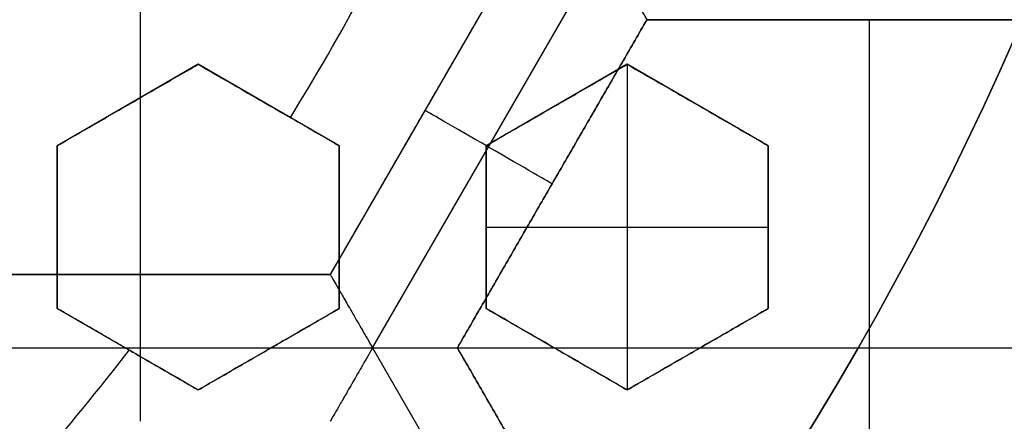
# Model space of a CAD drawing. Header units: centimetres. Extents: x -14.2 to 14.2, y -23.9 to 0.
# Tile 52 of 256: x 0.3346 to 0.5022, y -23.3359 to -23.2676. Entities that reach past the tile are written whole.
import ezdxf

# ---------------------------------------------------------------- set-up
doc = ezdxf.new("R2010")
doc.units = ezdxf.units.CM
doc.layers.add('Default', color=7, linetype='Continuous', true_color=0x000000)

msp = doc.modelspace()

# ---------------------------------------------------------------- linework, layer by layer
at = {"layer": 'Default'}
for p, q in [((0.3552006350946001, -23.31093427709, -4.2725), (0.3552006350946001, -23.199217, -4.2725)), ((0.4197007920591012, -23.25507536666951, -4.306251), (0.3874504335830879, -23.31093462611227, -4.306251)), ((0.3946678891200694, -23.3234351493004, -4.3525), (0.434134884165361, -23.25507630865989, -4.352500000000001)), ((0.4090998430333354, -23.32343427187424, -4.306251), (0.4413502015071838, -23.26757501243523, -4.306251)), ((0.44135, -23.26757536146, -4.306251), (0.50585, -23.26757536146, -4.306251)), ((0.4736, -23.26757536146, -4.340002), (0.4736, -23.26757536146, -4.2725)), ((0.47920582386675, -23.37929263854, -4.2725), (0.47920582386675, -23.26757536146, -4.2725)), ((0.364999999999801, -23.27516660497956, -3.109542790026), (0.341000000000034, -23.28902301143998, -3.109542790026)), ((0.3889999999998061, -23.28902301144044, -3.1151007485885), (0.3650000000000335, -23.27516660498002, -3.1151007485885)), ((0.4379999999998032, -23.27516660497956, -3.1240510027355), (0.4140000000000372, -23.28902301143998, -3.1240510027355)), ((0.4619999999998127, -23.28902301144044, -3.1266791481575), (0.4380000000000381, -23.27516660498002, -3.1266791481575)), ((0.438, -23.27516660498, -3.145), (0.438, -23.33059223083, -3.145)), ((0.3529999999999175, -23.28209480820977, -3.136081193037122), (0.3529999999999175, -23.28209480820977, -3.082872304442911)), ((0.3769999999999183, -23.28209480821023, -3.143451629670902), (0.3769999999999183, -23.28209480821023, -3.090242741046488)), ((0.4259999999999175, -23.28209480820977, -3.145), (0.4259999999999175, -23.28209480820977, -3.105677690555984)), ((0.4499999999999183, -23.28209480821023, -3.145), (0.4499999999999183, -23.28209480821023, -3.113395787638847)), ((0.4035755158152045, -23.28300516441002, -4.340002), (0.4035755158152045, -23.28300516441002, -4.2725)), ((0.341, -23.28902301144, -3.1102827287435), (0.341, -23.31673582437, -3.1102827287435)), ((0.389, -23.31673582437, -3.12014205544), (0.389, -23.28902301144, -3.12014205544)), ((0.414, -23.28902301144, -3.1240510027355), (0.414, -23.31673582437, -3.1240510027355)), ((0.462, -23.31673582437, -3.1317167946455), (0.462, -23.28902301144, -3.1317167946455)), ((0.4252250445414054, -23.29550460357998, -4.340002), (0.4252250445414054, -23.29550460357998, -4.2725)), ((0.341, -23.302879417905, -3.136834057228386), (0.341, -23.302879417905, -3.083625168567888)), ((0.389, -23.302879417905, -3.145), (0.389, -23.302879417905, -3.097979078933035)), ((0.414, -23.302879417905, -3.145), (0.414, -23.302879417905, -3.105677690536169)), ((0.414, -23.302879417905, -3.145), (0.462, -23.302879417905, -3.145)), ((0.462, -23.302879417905, -3.145), (0.462, -23.302879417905, -3.120803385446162)), ((0.38745093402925, -23.31093427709, -4.306251), (0.32295021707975, -23.31093427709, -4.306251)), ((0.3552005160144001, -23.31093427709, -4.340002), (0.3552005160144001, -23.31093427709, -4.2725)), ((0.3410000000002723, -23.31673582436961, -3.115840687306), (0.3650000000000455, -23.33059223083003, -3.115840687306)), ((0.3650000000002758, -23.33059223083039, -3.120837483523), (0.3890000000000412, -23.31673582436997, -3.120837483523)), ((0.4140000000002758, -23.31673582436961, -3.1266791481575), (0.4380000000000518, -23.33059223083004, -3.1266791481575)), ((0.4380000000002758, -23.33059223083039, -3.1317167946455), (0.462000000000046, -23.31673582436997, -3.1317167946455)), ((0.3157342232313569, -23.323436, -4.3525), (0.3946668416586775, -23.323436, -4.3525)), ((0.3530000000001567, -23.32366402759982, -3.144885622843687), (0.3530000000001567, -23.32366402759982, -3.091676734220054)), ((0.3770000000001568, -23.32366402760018, -3.145), (0.3770000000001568, -23.32366402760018, -3.098664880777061)), ((0.3946666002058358, -23.32343641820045, -4.352500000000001), (0.434132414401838, -23.39179321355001, -4.352499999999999)), ((0.4091, -23.323434, -4.2725), (0.5380999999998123, -23.323434, -4.2725)), ((0.4413502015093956, -23.37929298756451, -4.306251), (0.4091000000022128, -23.32343399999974, -4.306251)), ((0.4260000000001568, -23.32366402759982, -3.145), (0.4260000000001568, -23.32366402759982, -3.113395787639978)), ((0.4500000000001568, -23.32366402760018, -3.145), (0.4500000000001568, -23.32366402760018, -3.120803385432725))]:
    msp.add_line(p, q, dxfattribs=at)
at = {"layer": 'Default', "extrusion": (0, 0, -1)}
for centre, radius, start, end in [((0, -23.05, 3), 0.9, 90, 270), ((0, -23.05, 3.789997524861), 0.9, 90, 270), ((0, -23.05, 4.600000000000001), 0.8550000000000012, 90.00000000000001, 270), ((0, -23.05, 4.286758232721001), 0.835, 90.00000000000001, 270), ((0, -23.05, 4.295), 0.8074999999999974, 90, 270), ((0, -23.05, 4.245), 0.7574999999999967, 90, 270), ((0, -23.05, 3.05), 0.6000000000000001, 90, 270), ((0, -23.05, 4.3375), 0.82, 180, 0), ((0, -23.05, 4.3125), 0.795, 180, 0), ((0, -23.05, 4.2025), 0.7575000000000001, 180, 0), ((0, -23.05, 4.2725), 0.7275, 180, 0), ((0, -23.05, 3.125), 0.6775000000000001, 180, 0), ((0, -23.05, 3.135), 0.6774999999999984, 180, 0), ((4.440892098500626e-17, -23.05, 3.145), 0.6725, 180, 0), ((4.440892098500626e-17, -23.05, 3.1075), 0.6725, 180, 0), ((4.440892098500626e-17, -23.05, 4.2725), 0.6675, 180, 0), ((0, -23.05, 3.126519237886), 0.6125, 180, 0), ((0, -23.05, 3.145), 0.6075, 180, 0), ((0, -23.05, 3.1125), 0.6075, 180, 0), ((0, -23.05, 4.378480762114), 0.6075, 180, 0), ((0, -23.05, 4.3975), 0.6075, 180, 0), ((0, -23.05, 3.120895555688), 0.5500000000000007, 180, 0)]:
    msp.add_arc(centre, radius, start, end, dxfattribs=at)
at = {"layer": 'Default'}
for centre, radius, start, end in [((-8.96831017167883e-45, -23.05, -4.58), 0.8349999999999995, 270, 90), ((0, -23.05, -4.4333791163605), 0.8349999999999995, 270, 89.99999999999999), ((0, -23.05, -4.207003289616), 0.775, 270, 90), ((0, -23.05, -4.192827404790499), 0.775, 270, 89.99999999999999), ((0, -23.05, -3), 0.6000000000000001, 270, 90), ((0, -23.05, -3.1), 0.6000000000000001, 270, 90), ((0, -23.05, -4.3125), 0.7825000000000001, 180, 0), ((0, -23.05, -4.287500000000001), 0.7575000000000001, 180, 0), ((0, -23.05, -4.245), 0.7574999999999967, 180, 0), ((0, -23.05, -3.1), 0.7025000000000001, 180, 0), ((0, -23.05, -3.145), 0.6775000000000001, 180, 0), ((0, -23.05, -3.12625), 0.6724999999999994, 180, 0), ((0, -23.05, -4.3675), 0.6675, 180, 0), ((0, -23.05, -4.32), 0.6675000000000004, 180, 0), ((0, -23.05, -4.3975), 0.6375000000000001, 180, 0), ((0, -23.05, -3.1075), 0.6367740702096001, 180, 0), ((4.440892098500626e-17, -23.05, -3.145), 0.6231698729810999, 180, 0), ((0, -23.05, -3.12875), 0.6074999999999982, 180, 0), ((0, -23.05, -4.387990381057), 0.6074999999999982, 180, 0), ((-5.000444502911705e-14, -23.05, -3.129291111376), 0.55000000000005, 180, 0), ((0, -23.05, -3.1125), 0.55, 180, 0), ((0, -23.05, -4.178651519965), 0.775, 270, 0), ((-7.316437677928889e-10, -23.04999999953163, -3.144999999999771), 0.4469695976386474, 328.397451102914, 331.6025488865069), ((-1.083507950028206e-10, -23.04999999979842, -3.144999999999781), 0.44696959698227, 318.972029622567, 322.2207960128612)]:
    msp.add_arc(centre, radius, start, end, dxfattribs=at)
at = {"layer": 'Default', "extrusion": (0.5000000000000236, 0.866025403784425, 0)}
msp.add_arc((-12.00350999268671, -4.340002, -19.96188746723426), 0.01249800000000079, 180.0000000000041, 4.071761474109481e-12, dxfattribs=at)
at = {"layer": 'Default', "extrusion": (1, 0, 0)}
msp.add_arc((-23.323436, -4.340002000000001, 0.35520058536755), 0.01249799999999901, 180, 0, dxfattribs=at)
at = {"layer": 'Default'}
for points, degree in [([(-4.096018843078e-09, -22.15000495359, -4.579995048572), (0.0235431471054, -22.15000495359, -4.579995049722), (0.07063544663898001, -22.15184318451, -4.579973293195), (0.1409862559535, -22.16017569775, -4.579982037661), (0.2102233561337, -22.17394612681, -4.579979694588), (0.2783909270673, -22.19316196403, -4.579980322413), (0.3447773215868, -22.21765944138, -4.579980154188), (0.4089202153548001, -22.24722175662, -4.579980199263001), (0.4707621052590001, -22.28185098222, -4.579980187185), (0.5295038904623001, -22.32110534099, -4.579980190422), (0.5850604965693, -22.36488898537, -4.579980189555), (0.6370893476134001, -22.4129891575, -4.579980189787), (0.6850100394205, -22.46482907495, -4.579980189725), (0.7288631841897, -22.52044148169, -4.579980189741), (0.7681839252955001, -22.57930260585, -4.579980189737), (0.8026905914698, -22.64090902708, -4.579980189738), (0.8323654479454, -22.70527023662, -4.579980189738), (0.8568215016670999, -22.77157842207, -4.579980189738), (0.8760232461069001, -22.83963047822, -4.579980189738), (0.8898444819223, -22.90913392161, -4.579980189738), (0.8981408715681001, -22.97924562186, -4.579980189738), (0.9009294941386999, -23.04999944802, -4.579980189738), (0.8981411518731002, -23.120750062, -4.579980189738), (0.8898450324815, -23.19086321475, -4.579980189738), (0.8760234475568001, -23.26036834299, -4.579980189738), (0.8568232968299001, -23.32841603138, -4.579980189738), (0.8323660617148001, -23.39472852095, -4.579980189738), (0.8026916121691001, -23.45908876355, -4.579980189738), (0.7681862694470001, -23.52069365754, -4.579980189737), (0.7288638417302, -23.57955763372, -4.579980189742), (0.6850126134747, -23.63516781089, -4.579980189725), (0.6370916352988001, -23.68700868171, -4.579980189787), (0.5850613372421, -23.73511020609, -4.579980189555), (0.5295085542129, -23.77889124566, -4.579980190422), (0.4707636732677, -23.81814817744, -4.579980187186), (0.4089218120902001, -23.85277733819, -4.579980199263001), (0.3447812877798, -23.88233894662, -4.579980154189), (0.2783916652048, -23.90683785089, -4.579980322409), (0.2102250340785, -23.9260534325, -4.579979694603), (0.1409877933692, -23.93982409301, -4.579982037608), (0.07063561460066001, -23.94815682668, -4.579973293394), (0.02354317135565, -23.94999504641, -4.579995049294), (4.096019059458e-09, -23.94999504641, -4.579995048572)], 3), ([(-5.339996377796e-09, -22.17000645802, -4.599993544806), (0.02306651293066, -22.17000645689, -4.599993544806), (0.06904166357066, -22.17182974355, -4.600002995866), (0.1378559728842, -22.17996648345, -4.59999919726), (0.2055461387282, -22.19343352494, -4.600000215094), (0.2722006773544, -22.21222166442, -4.599999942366), (0.3371088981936, -22.23617422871, -4.600000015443), (0.3998249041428, -22.26507881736, -4.599999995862), (0.4602915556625, -22.2989380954, -4.600000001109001), (0.517726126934, -22.33731897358, -4.599999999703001), (0.5720472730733, -22.38012900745, -4.600000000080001), (0.6229187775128, -22.42715937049, -4.599999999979), (0.6697729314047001, -22.47784557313, -4.600000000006), (0.7126508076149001, -22.53222120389, -4.599999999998), (0.7510967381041, -22.58977287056, -4.600000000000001), (0.7848356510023, -22.65000854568, -4.600000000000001), (0.8138506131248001, -22.71293852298, -4.600000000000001), (0.8377625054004, -22.77777137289, -4.600000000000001), (0.8565371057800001, -22.84430942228, -4.600000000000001), (0.8700509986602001, -22.91226725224, -4.600000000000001), (0.8781627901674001, -22.98081882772, -4.600000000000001), (0.8808894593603, -23.04999872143, -4.600000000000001), (0.8781631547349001, -23.11917592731, -4.600000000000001), (0.8700516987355, -23.18772887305, -4.600000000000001), (0.8565375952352, -23.25568824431, -4.600000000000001), (0.8377644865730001, -23.32222251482, -4.600000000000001), (0.8138516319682, -23.38705922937, -4.600000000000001), (0.7848371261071, -23.44998837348, -4.600000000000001), (0.7510995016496, -23.51022269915, -4.600000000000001), (0.7126521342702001, -23.56777698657, -4.599999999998), (0.6697761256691, -23.62215059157, -4.600000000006), (0.6229218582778, -23.67283766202, -4.599999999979), (0.5720491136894, -23.71986933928, -4.600000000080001), (0.5177314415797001, -23.76267714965, -4.599999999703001), (0.4602938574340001, -23.80106061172, -4.600000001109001), (0.3998271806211, -23.83491993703, -4.599999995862), (0.3371134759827, -23.86382390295, -4.600000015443), (0.2722021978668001, -23.88777789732, -4.599999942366), (0.205548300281, -23.90656593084, -4.600000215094), (0.13785759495, -23.92003330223, -4.59999919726), (0.06904173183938, -23.92817027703, -4.600002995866), (0.02306648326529, -23.92999354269, -4.599993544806), (5.339996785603e-09, -23.92999354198, -4.599993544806)], 3), ([(0.4197006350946, -23.25507563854, -4.2725), (0.4035756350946, -23.283004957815, -4.2725), (0.3874506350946, -23.31093427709, -4.2725)], 2), ([(0.4197018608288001, -23.25507562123, -4.340002), (0.40357654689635, -23.283005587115, -4.340002), (0.3874512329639, -23.310935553, -4.340002)], 2), ([(0.4341340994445, -23.25507494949, -4.352499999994), (0.4347271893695, -23.25610221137, -4.352500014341), (0.4358947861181, -23.25811673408, -4.352248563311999), (0.4375178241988, -23.26093104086, -4.351174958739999), (0.4389110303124, -23.26334337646, -4.349517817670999), (0.4400083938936, -23.26524401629, -4.347437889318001), (0.440786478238, -23.26659266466, -4.345088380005), (0.4412508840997, -23.26739322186, -4.342583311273), (0.44135, -23.26757443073, -4.340857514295), (0.44135, -23.26757443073, -4.340002)], 3), ([(0.44135, -23.26757443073, -4.340002), (0.42522468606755, -23.295504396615, -4.340002), (0.4090993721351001, -23.3234343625, -4.340002)], 2), ([(0.4091, -23.323434, -4.2725), (0.425225, -23.29550468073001, -4.2725), (0.44135, -23.26757536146, -4.2725)], 2), ([(0.50585, -23.26757443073, -4.340002), (0.4736, -23.26757443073, -4.340002), (0.44135, -23.26757443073, -4.340002)], 2), ([(0.44135, -23.26757536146, -4.2725), (0.44135, -23.267574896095, -4.306251), (0.44135, -23.26757443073, -4.340002)], 2), ([(0.44135, -23.26757536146, -4.2725), (0.4736, -23.26757536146, -4.2725), (0.50585, -23.26757536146, -4.2725)], 2), ([(0.341, -23.28902301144, -3.133884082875), (0.3436510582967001, -23.28749242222, -3.134354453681), (0.3489634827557, -23.28442529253, -3.135317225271), (0.3569589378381, -23.27980911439, -3.136825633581), (0.3623156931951, -23.27671639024, -3.137875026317), (0.365, -23.27516660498, -3.138410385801)], 3), ([(0.3410000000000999, -23.28902301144, -3.080675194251), (0.3436520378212, -23.28749185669, -3.081145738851), (0.3489657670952, -23.28442397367, -3.082108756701), (0.3569612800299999, -23.27980776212, -3.083617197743), (0.3623166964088, -23.27671581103, -3.084666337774), (0.3650000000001, -23.27516660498, -3.085201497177)], 3), ([(0.365, -23.27516660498, -3.138410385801), (0.3667362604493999, -23.27616903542, -3.139139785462), (0.3702131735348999, -23.27817643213, -3.140600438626), (0.3754418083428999, -23.28119518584, -3.142797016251), (0.3789362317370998, -23.28321269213, -3.144265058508), (0.3806856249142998, -23.28422270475, -3.145)], 3), ([(0.365, -23.27516660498, -3.138410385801), (0.36500000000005, -23.27516660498, -3.111805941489), (0.3650000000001, -23.27516660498, -3.085201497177)], 2), ([(0.3650000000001, -23.27516660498, -3.085201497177), (0.3676513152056, -23.27669734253, -3.086315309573), (0.3729641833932, -23.27976472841, -3.088547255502), (0.3809645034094, -23.28438371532, -3.091908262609), (0.3863181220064, -23.28747462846, -3.094157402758), (0.3890000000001, -23.28902301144, -3.09528411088)], 3), ([(0.4140000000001, -23.28902301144, -3.103102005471), (0.4166431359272, -23.28749699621, -3.103657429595), (0.4219450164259, -23.28443595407, -3.104787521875), (0.4299407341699, -23.27981962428, -3.106538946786), (0.4353079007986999, -23.27672088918, -3.107745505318), (0.4380000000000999, -23.27516660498, -3.108358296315)], 3), ([(0.438, -23.27516660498, -3.145), (0.4259999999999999, -23.28209480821, -3.145), (0.4139999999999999, -23.28902301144, -3.145)], 2), ([(0.438, -23.27516660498, -3.145), (0.43800000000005, -23.27516660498, -3.1266791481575), (0.4380000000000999, -23.27516660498, -3.108358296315)], 2), ([(0.4380000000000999, -23.27516660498, -3.108358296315), (0.4406463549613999, -23.27669447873, -3.109469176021), (0.4459526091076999, -23.27975804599, -3.111696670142), (0.4539529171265, -23.28437702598, -3.115055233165), (0.4593131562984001, -23.28747176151, -3.117305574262), (0.4620000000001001, -23.28902301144, -3.118433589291)], 3), ([(0.462, -23.28902301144, -3.145), (0.45, -23.28209480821, -3.145), (0.438, -23.27516660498, -3.145)], 2), ([(0.389, -23.28902301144, -3.145), (0.3848428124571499, -23.286622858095, -3.145), (0.3806856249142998, -23.28422270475, -3.145)], 2), ([(0.341, -23.28902301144, -3.133884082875), (0.34100000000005, -23.28902301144, -3.107279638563), (0.3410000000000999, -23.28902301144, -3.080675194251)], 2), ([(0.341, -23.31673582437, -3.139890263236), (0.341, -23.31360388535, -3.139187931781), (0.341, -23.30737527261, -3.137806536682), (0.341, -23.29814548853, -3.135806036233), (0.341, -23.29205292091, -3.134517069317), (0.341, -23.28902301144, -3.133884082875)], 3), ([(0.3410000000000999, -23.31673582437, -3.086681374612), (0.3410000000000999, -23.31360211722, -3.085978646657), (0.341, -23.30737114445, -3.08459673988), (0.341, -23.29814145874, -3.082596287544), (0.3410000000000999, -23.29205119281, -3.081307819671), (0.3410000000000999, -23.28902301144, -3.080675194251)], 3), ([(0.389, -23.31673582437, -3.145), (0.389, -23.302879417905, -3.145), (0.389, -23.28902301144, -3.145)], 2), ([(0.3890000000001, -23.28902301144, -3.09528411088), (0.38900000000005, -23.28902301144, -3.12014205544), (0.389, -23.28902301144, -3.145)], 2), ([(0.3890000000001, -23.28902301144, -3.09528411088), (0.3890000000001, -23.29206887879, -3.095864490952), (0.389, -23.2981827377, -3.097045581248), (0.389, -23.30741457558, -3.098876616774), (0.3890000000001, -23.31362073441, -3.100138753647), (0.3890000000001, -23.31673582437, -3.10077993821)], 3), ([(0.4140000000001, -23.31673582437, -3.108358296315), (0.4140000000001, -23.31362613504, -3.10774528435), (0.414, -23.30742716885, -3.106538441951), (0.414, -23.29819456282, -3.104787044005), (0.4140000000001, -23.29207394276, -3.103657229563), (0.4140000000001, -23.28902301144, -3.103102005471)], 3), ([(0.4140000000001, -23.28902301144, -3.103102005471), (0.41400000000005, -23.28902301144, -3.1240510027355), (0.4139999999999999, -23.28902301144, -3.145)], 2), ([(0.4139999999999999, -23.28902301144, -3.145), (0.4139999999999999, -23.302879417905, -3.145), (0.4139999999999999, -23.31673582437, -3.145)], 2), ([(0.462, -23.28902301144, -3.145), (0.46200000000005, -23.28902301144, -3.1317167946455), (0.4620000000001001, -23.28902301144, -3.118433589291)], 2), ([(0.4620000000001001, -23.28902301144, -3.118433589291), (0.4620000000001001, -23.29208390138, -3.118945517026), (0.462, -23.298217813, -3.119986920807), (0.462, -23.307451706, -3.121600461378), (0.4620000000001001, -23.31363665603, -3.12271128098), (0.4620000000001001, -23.31673582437, -3.123275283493)], 3), ([(0.462, -23.31673582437, -3.145), (0.462, -23.302879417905, -3.145), (0.462, -23.28902301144, -3.145)], 2), ([(0.3229497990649, -23.3109356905, -4.340002), (0.3552005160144, -23.31093562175, -4.340002), (0.3874512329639, -23.310935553, -4.340002)], 2), ([(0.3874506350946, -23.31093427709, -4.2725), (0.3552006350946, -23.31093427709, -4.2725), (0.3229506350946, -23.31093427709, -4.2725)], 2), ([(0.3874506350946, -23.31093427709, -4.2725), (0.38745093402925, -23.310934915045, -4.306251), (0.3874512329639, -23.310935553, -4.340002)], 2), ([(0.3874512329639, -23.310935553, -4.340002), (0.3874512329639, -23.310935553, -4.340857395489), (0.3875541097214, -23.31111620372, -4.342583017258), (0.3880169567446, -23.31191689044, -4.345088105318), (0.3887953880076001, -23.31326542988, -4.347437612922), (0.3898926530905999, -23.31516590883, -4.349517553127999), (0.3912856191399, -23.31757849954, -4.35117481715), (0.3929096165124, -23.32039177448, -4.352248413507), (0.3940745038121, -23.32240833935, -4.352500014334), (0.3946673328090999, -23.3234351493, -4.352499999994)], 3), ([(0.341, -23.31673582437, -3.139890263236), (0.34100000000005, -23.31673582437, -3.113285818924), (0.3410000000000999, -23.31673582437, -3.086681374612)], 2), ([(0.3650000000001, -23.33059223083, -3.096674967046), (0.3622857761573, -23.32902517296, -3.095544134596), (0.3568890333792, -23.32590936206, -3.093296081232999), (0.3488887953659, -23.32129042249, -3.089964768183), (0.3436190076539, -23.31824790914, -3.087771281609), (0.3410000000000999, -23.31673582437, -3.086681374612)], 3), ([(0.3532746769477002, -23.32382261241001, -3.145), (0.3518980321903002, -23.32302780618, -3.144426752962), (0.3491532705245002, -23.32144311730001, -3.143283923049), (0.3450616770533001, -23.31908083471, -3.141580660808), (0.3423510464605, -23.3175158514, -3.140452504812), (0.341, -23.31673582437, -3.139890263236)], 3), ([(0.3890000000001, -23.31673582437, -3.10077993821), (0.3863228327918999, -23.31828148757, -3.100294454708), (0.3809755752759, -23.32136872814, -3.099342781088), (0.3729787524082, -23.32598569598, -3.097974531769), (0.3676575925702, -23.32905786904, -3.097101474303), (0.3650000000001, -23.33059223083, -3.096674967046)], 3), ([(0.365, -23.33059223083, -3.145), (0.377, -23.3236640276, -3.145), (0.389, -23.31673582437, -3.145)], 2), ([(0.389, -23.31673582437, -3.145), (0.38900000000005, -23.31673582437, -3.122889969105), (0.3890000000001, -23.31673582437, -3.10077993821)], 2), ([(0.4139999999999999, -23.31673582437, -3.145), (0.41400000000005, -23.31673582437, -3.1266791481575), (0.4140000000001, -23.31673582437, -3.108358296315)], 2), ([(0.4380000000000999, -23.33059223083, -3.118433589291), (0.4353134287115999, -23.32904113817, -3.117305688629), (0.4299535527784, -23.32594661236, -3.115055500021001), (0.4219532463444, -23.32132763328, -3.11169693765), (0.416646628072, -23.3182638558, -3.109469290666), (0.4140000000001, -23.31673582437, -3.108358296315)], 3), ([(0.4139999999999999, -23.31673582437, -3.145), (0.4259999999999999, -23.3236640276, -3.145), (0.438, -23.33059223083, -3.145)], 2), ([(0.4620000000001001, -23.31673582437, -3.123275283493), (0.4593153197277, -23.31828582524, -3.12271112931), (0.4539580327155, -23.32137885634, -3.12160011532), (0.4459612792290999, -23.32599578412, -3.119986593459), (0.4406500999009, -23.32906219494, -3.118945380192), (0.4380000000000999, -23.33059223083, -3.118433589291)], 3), ([(0.438, -23.33059223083, -3.145), (0.45, -23.3236640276, -3.145), (0.462, -23.31673582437, -3.145)], 2), ([(0.462, -23.31673582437, -3.145), (0.46200000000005, -23.31673582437, -3.1341376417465), (0.4620000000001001, -23.31673582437, -3.123275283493)], 2), ([(0.3532746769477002, -23.32382261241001, -3.145), (0.3591373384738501, -23.32720742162, -3.145), (0.365, -23.33059223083, -3.145)], 2), ([(0.3946673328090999, -23.3234351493, -4.352499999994), (0.39407418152, -23.32446251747, -4.352500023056), (0.3929081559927, -23.32648090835, -4.352248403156), (0.3912844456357, -23.32929374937, -4.351174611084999), (0.3898915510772, -23.33170618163, -4.349517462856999), (0.3887943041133, -23.33360670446, -4.347437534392), (0.388015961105, -23.33495482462, -4.34508804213), (0.387552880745, -23.33575690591, -4.342583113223), (0.3874506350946, -23.335934, -4.340857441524), (0.3874506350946, -23.335934, -4.340002)], 3), ([(0.3946673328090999, -23.3234351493, -4.352499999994), (0.3958525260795, -23.3234351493, -4.35249996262), (0.3981834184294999, -23.32343771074, -4.352248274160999), (0.4014307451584, -23.32343668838, -4.351174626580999), (0.4042167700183, -23.32343693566, -4.349517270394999), (0.4064111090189, -23.3234369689, -4.347437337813), (0.4079679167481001, -23.32343658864, -4.345087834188), (0.4088934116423, -23.32343807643, -4.342582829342), (0.4090993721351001, -23.3234343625, -4.34085732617), (0.4090993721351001, -23.3234343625, -4.340002)], 3), ([(0.4091, -23.323434, -4.2725), (0.40909968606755, -23.32343418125, -4.306251), (0.4090993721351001, -23.3234343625, -4.340002)], 2), ([(0.4090993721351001, -23.3234343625, -4.340002), (0.4252243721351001, -23.351364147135, -4.340002), (0.4413493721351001, -23.37929393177, -4.340002)], 2), ([(0.44135, -23.37929263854, -4.2725), (0.425225, -23.35136331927, -4.2725), (0.4091, -23.323434, -4.2725)], 2), ([(0.365, -23.33059223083, -3.145), (0.36500000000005, -23.33059223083, -3.120837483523), (0.3650000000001, -23.33059223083, -3.096674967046)], 2), ([(0.438, -23.33059223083, -3.145), (0.43800000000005, -23.33059223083, -3.1317167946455), (0.4380000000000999, -23.33059223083, -3.118433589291)], 2)]:
    msp.add_open_spline(points, degree=degree, dxfattribs=at)

doc.saveas('drawing.dxf')
